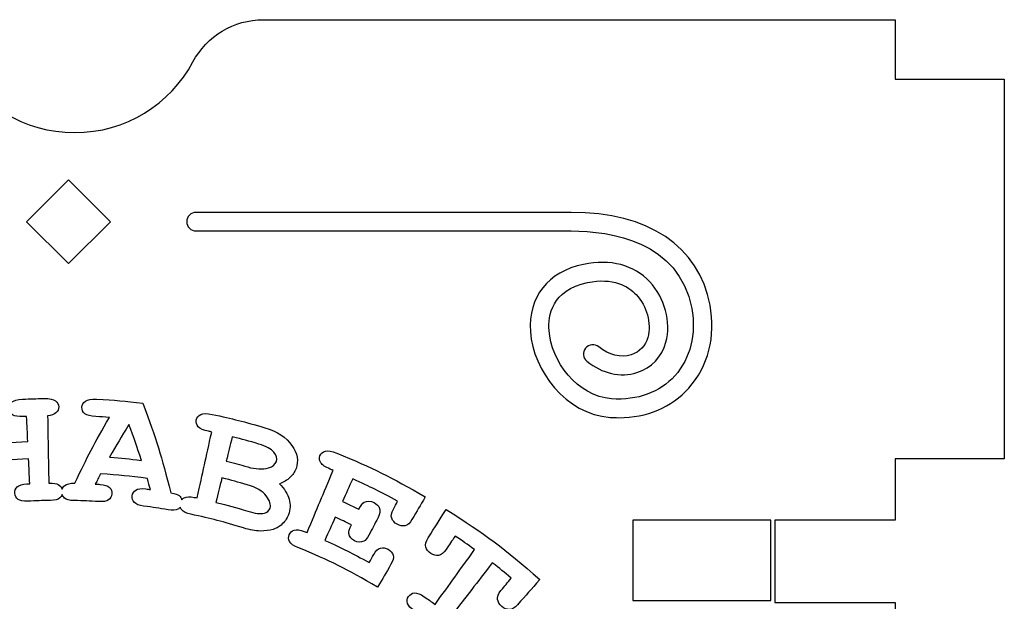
# Model space of a CAD drawing. Header units: millimetres. Extents: x -429 to 420, y -314 to 480.
# Tile 23 of 143: x -145 to -89, y 13 to 46. Entities that reach past the tile are written whole.
import ezdxf

# ---------------------------------------------------------------- set-up
doc = ezdxf.new("R2010")
doc.units = ezdxf.units.MM
doc.header["$MEASUREMENT"] = 0
doc.layers.add('Layer 1', color=7, linetype='Continuous')

msp = doc.modelspace()

# ---------------------------------------------------------------- linework, layer by layer
at = {"layer": 'Layer 1', "color": 114}
msp.add_lwpolyline([(-109.8244, 12.9345), (-101.996, 12.9345), (-101.996, 17.4985), (-109.8244, 17.4985), (-109.8244, 12.9345)], close=True, dxfattribs=at)
at = {"layer": 'Layer 1', "color": 7, "lineweight": 25}
msp.add_open_spline([(-94.9477, 42.5329), (-94.9477, 42.5329), (-94.9477, 45.9082), (-94.9477, 45.9082), (-94.9477, 45.9082), (-94.9477, 45.9082), (-130.7941, 45.9082), (-130.7941, 45.9082), (-130.7941, 45.9082), (-132.47, 45.9082), (-134.0056, 44.9832), (-134.7988, 43.5071), (-134.7988, 43.5071), (-136.0818, 41.1195), (-138.6027, 39.496), (-141.5031, 39.496), (-141.5031, 39.496), (-144.4035, 39.496), (-146.9241, 41.1195), (-148.2071, 43.5071), (-148.2071, 43.5071), (-149.0003, 44.9835), (-150.536, 45.9082), (-152.2118, 45.9082), (-152.2118, 45.9082), (-152.2118, 45.9082), (-188.0584, 45.9082), (-188.0584, 45.9082), (-188.0584, 45.9082), (-188.0584, 45.9082), (-188.0584, 42.5326), (-188.0584, 42.5326), (-188.0584, 42.5326), (-188.0584, 42.5326), (-194.2579, 42.5326), (-194.2579, 42.5326), (-194.2579, 42.5326), (-194.2579, 42.5326), (-194.2579, 38.6967), (-194.2579, 38.6967), (-194.2579, 38.6967), (-194.2579, 38.6967), (-194.2579, 31.485), (-194.2579, 31.485), (-194.2579, 31.485), (-194.2579, 31.485), (-194.2579, 20.9683), (-194.2579, 20.9683), (-194.2579, 20.9683), (-194.2579, 20.9683), (-188.0584, 20.9683), (-188.0584, 20.9683), (-188.0584, 20.9683), (-188.0584, 20.9683), (-188.0584, 17.488), (-188.0584, 17.488), (-188.0584, 17.488), (-188.0584, 17.488), (-181.1049, 17.488), (-181.1049, 17.488), (-181.1049, 17.488), (-181.1049, 17.488), (-181.1049, 12.8152), (-181.1049, 12.8152), (-181.1049, 12.8152), (-181.1049, 12.8152), (-188.0584, 12.8152), (-188.0584, 12.8152), (-188.0584, 12.8152), (-188.0584, 12.8152), (-188.0584, 9.4399), (-188.0584, 9.4399), (-188.0584, 9.4399), (-188.0584, 9.4399), (-194.2579, 9.4399), (-194.2579, 9.4399), (-194.2579, 9.4399), (-194.2579, 9.4399), (-194.2579, -12.184), (-194.2579, -12.184), (-194.2579, -12.184), (-194.2579, -12.184), (-188.0584, -12.184), (-188.0584, -12.184), (-188.0584, -12.184), (-188.0584, -12.184), (-188.0584, -15.5593), (-188.0584, -15.5593), (-188.0584, -15.5593), (-188.0584, -15.5593), (-181.1049, -15.5593), (-181.1049, -15.5593), (-181.1049, -15.5593), (-181.1049, -15.5593), (-181.1049, -20.2324), (-181.1049, -20.2324), (-181.1049, -20.2324), (-181.1049, -20.2324), (-188.0584, -20.2324), (-188.0584, -20.2324), (-188.0584, -20.2324), (-188.0584, -20.2324), (-188.0584, -23.6077), (-188.0584, -23.6077), (-188.0584, -23.6077), (-188.0584, -23.6077), (-194.2579, -23.6076), (-194.2579, -23.6076), (-194.2579, -23.6076), (-194.2579, -23.6076), (-194.2579, -43.468), (-194.2579, -43.468), (-194.2579, -43.468), (-194.2579, -43.468), (-188.0584, -43.4681), (-188.0584, -43.4681), (-188.0584, -43.4681), (-188.0584, -43.4681), (-188.0584, -51.9546), (-188.0584, -51.9546), (-188.0584, -51.9546), (-188.0584, -51.9546), (-94.9474, -51.9546), (-94.9474, -51.9546), (-94.9474, -51.9546), (-94.9474, -51.9546), (-94.9474, -43.4681), (-94.9474, -43.4681), (-94.9474, -43.4681), (-94.9474, -43.4681), (-88.748, -43.4681), (-88.748, -43.4681), (-88.748, -43.4681), (-88.748, -43.4681), (-88.748, -23.6077), (-88.748, -23.6077), (-88.748, -23.6077), (-88.748, -23.6077), (-94.9474, -23.6076), (-94.9474, -23.6076), (-94.9474, -23.6076), (-94.9474, -23.6076), (-94.9474, -20.2323), (-94.9474, -20.2323), (-94.9474, -20.2323), (-94.9474, -20.2323), (-101.7718, -20.2324), (-101.7718, -20.2324), (-101.7718, -20.2324), (-101.7718, -20.2324), (-101.7718, -15.5593), (-101.7718, -15.5593), (-101.7718, -15.5593), (-101.7718, -15.5593), (-94.9474, -15.5593), (-94.9474, -15.5593), (-94.9474, -15.5593), (-94.9474, -15.5593), (-94.9474, -12.184), (-94.9474, -12.184), (-94.9474, -12.184), (-94.9474, -12.184), (-88.748, -12.184), (-88.748, -12.184), (-88.748, -12.184), (-88.748, -12.184), (-88.748, 9.4399), (-88.748, 9.4399), (-88.748, 9.4399), (-88.748, 9.4399), (-94.9474, 9.4399), (-94.9474, 9.4399), (-94.9474, 9.4399), (-94.9474, 9.4399), (-94.9474, 12.8152), (-94.9474, 12.8152), (-94.9474, 12.8152), (-94.9474, 12.8152), (-101.7718, 12.8152), (-101.7718, 12.8152), (-101.7718, 12.8152), (-101.7718, 12.8152), (-101.7718, 17.488), (-101.7718, 17.488), (-101.7718, 17.488), (-101.7718, 17.488), (-94.9474, 17.488), (-94.9474, 17.488), (-94.9474, 17.488), (-94.9474, 17.488), (-94.9474, 20.9683), (-94.9474, 20.9683), (-94.9474, 20.9683), (-94.9474, 20.9683), (-88.748, 20.9683), (-88.748, 20.9683), (-88.748, 20.9683), (-88.748, 20.9683), (-88.748, 31.485), (-88.748, 31.485), (-88.748, 31.485), (-88.748, 31.485), (-88.748, 38.6967), (-88.748, 38.6967), (-88.748, 38.6967), (-88.748, 38.6967), (-88.748, 42.5329), (-88.748, 42.5329), (-88.748, 42.5329), (-88.748, 42.5329), (-94.9477, 42.5329), (-94.9477, 42.5329)], degree=3, knots=[0, 0, 0, 0, 0.0185185, 0.0185185, 0.0185185, 0.0185185, 0.037037, 0.037037, 0.037037, 0.037037, 0.0555556, 0.0555556, 0.0555556, 0.0555556, 0.0740741, 0.0740741, 0.0740741, 0.0740741, 0.0925926, 0.0925926, 0.0925926, 0.0925926, 0.1111111, 0.1111111, 0.1111111, 0.1111111, 0.1296296, 0.1296296, 0.1296296, 0.1296296, 0.1481481, 0.1481481, 0.1481481, 0.1481481, 0.1666667, 0.1666667, 0.1666667, 0.1666667, 0.1851852, 0.1851852, 0.1851852, 0.1851852, 0.2037037, 0.2037037, 0.2037037, 0.2037037, 0.2222222, 0.2222222, 0.2222222, 0.2222222, 0.2407407, 0.2407407, 0.2407407, 0.2407407, 0.2592593, 0.2592593, 0.2592593, 0.2592593, 0.2777778, 0.2777778, 0.2777778, 0.2777778, 0.2962963, 0.2962963, 0.2962963, 0.2962963, 0.3148148, 0.3148148, 0.3148148, 0.3148148, 0.3333333, 0.3333333, 0.3333333, 0.3333333, 0.3518519, 0.3518519, 0.3518519, 0.3518519, 0.3703704, 0.3703704, 0.3703704, 0.3703704, 0.3888889, 0.3888889, 0.3888889, 0.3888889, 0.4074074, 0.4074074, 0.4074074, 0.4074074, 0.4259259, 0.4259259, 0.4259259, 0.4259259, 0.4444444, 0.4444444, 0.4444444, 0.4444444, 0.462963, 0.462963, 0.462963, 0.462963, 0.4814815, 0.4814815, 0.4814815, 0.4814815, 0.5, 0.5, 0.5, 0.5, 0.5185185, 0.5185185, 0.5185185, 0.5185185, 0.537037, 0.537037, 0.537037, 0.537037, 0.5555556, 0.5555556, 0.5555556, 0.5555556, 0.5740741, 0.5740741, 0.5740741, 0.5740741, 0.5925926, 0.5925926, 0.5925926, 0.5925926, 0.6111111, 0.6111111, 0.6111111, 0.6111111, 0.6296296, 0.6296296, 0.6296296, 0.6296296, 0.6481481, 0.6481481, 0.6481481, 0.6481481, 0.6666667, 0.6666667, 0.6666667, 0.6666667, 0.6851852, 0.6851852, 0.6851852, 0.6851852, 0.7037037, 0.7037037, 0.7037037, 0.7037037, 0.7222222, 0.7222222, 0.7222222, 0.7222222, 0.7407407, 0.7407407, 0.7407407, 0.7407407, 0.7592593, 0.7592593, 0.7592593, 0.7592593, 0.7777778, 0.7777778, 0.7777778, 0.7777778, 0.7962963, 0.7962963, 0.7962963, 0.7962963, 0.8148148, 0.8148148, 0.8148148, 0.8148148, 0.8333333, 0.8333333, 0.8333333, 0.8333333, 0.8518519, 0.8518519, 0.8518519, 0.8518519, 0.8703704, 0.8703704, 0.8703704, 0.8703704, 0.8888889, 0.8888889, 0.8888889, 0.8888889, 0.9074074, 0.9074074, 0.9074074, 0.9074074, 0.9259259, 0.9259259, 0.9259259, 0.9259259, 0.9444444, 0.9444444, 0.9444444, 0.9444444, 0.962963, 0.962963, 0.962963, 0.962963, 1, 1, 1, 1], dxfattribs=at)
at = {"layer": 'Layer 1', "color": 114}
for points, knots in [([(-141.8551, 32.0573), (-141.8551, 32.0573), (-139.4725, 34.4399), (-139.4725, 34.4399), (-139.4725, 34.4399), (-139.4725, 34.4399), (-141.8551, 36.8225), (-141.8551, 36.8225), (-141.8551, 36.8225), (-141.8551, 36.8225), (-144.2377, 34.4399), (-144.2377, 34.4399), (-144.2377, 34.4399), (-144.2377, 34.4399), (-141.8551, 32.0573), (-141.8551, 32.0573)], [0, 0, 0, 0, 0.2, 0.2, 0.2, 0.2, 0.4, 0.4, 0.4, 0.4, 0.6, 0.6, 0.6, 0.6, 1, 1, 1, 1]), ([(-110.6282, 23.3125), (-110.7896, 23.3125), (-110.9528, 23.3183), (-111.1182, 23.3302), (-111.1182, 23.3302), (-113.641, 23.513), (-115.494, 25.9927), (-115.6419, 28.194), (-115.6419, 28.194), (-115.7745, 30.1638), (-114.6482, 31.5928), (-112.6289, 32.0162), (-112.6289, 32.0162), (-111.1097, 32.3356), (-109.7743, 31.9837), (-108.8697, 31.0269), (-108.8697, 31.0269), (-108.0148, 30.1228), (-107.6473, 28.7451), (-107.9556, 27.599), (-107.9556, 27.599), (-108.1792, 26.7669), (-108.7774, 26.1393), (-109.5965, 25.8768), (-109.5965, 25.8768), (-110.5239, 25.5786), (-111.5854, 25.8183), (-112.435, 26.5168), (-112.435, 26.5168), (-112.6607, 26.7023), (-112.6935, 27.0356), (-112.5078, 27.2613), (-112.5078, 27.2613), (-112.3221, 27.4873), (-111.989, 27.5198), (-111.763, 27.3341), (-111.763, 27.3341), (-111.1841, 26.8581), (-110.5118, 26.6951), (-109.9196, 26.8843), (-109.9196, 26.8843), (-109.4497, 27.0351), (-109.1063, 27.3957), (-108.9777, 27.8736), (-108.9777, 27.8736), (-108.7647, 28.6652), (-109.0367, 29.6627), (-109.6389, 30.2996), (-109.6389, 30.2996), (-110.0935, 30.7801), (-110.9438, 31.2881), (-112.412, 30.9804), (-112.412, 30.9804), (-114.4345, 30.556), (-114.6424, 29.0971), (-114.5863, 28.2647), (-114.5863, 28.2647), (-114.4704, 26.5431), (-112.9864, 24.5264), (-111.0419, 24.3856), (-111.0419, 24.3856), (-109.57, 24.2787), (-108.291, 24.7444), (-107.4409, 25.6966), (-107.4409, 25.6966), (-106.5649, 26.6777), (-106.2172, 28.0665), (-106.4876, 29.5066), (-106.4876, 29.5066), (-107.2065, 33.3394), (-111.0845, 33.9116), (-113.3321, 33.9116), (-113.3321, 33.9116), (-113.3321, 33.9116), (-134.6195, 33.9117), (-134.6195, 33.9117), (-134.6195, 33.9117), (-134.9116, 33.9117), (-135.1487, 34.1488), (-135.1487, 34.4409), (-135.1487, 34.4409), (-135.1487, 34.733), (-134.9116, 34.9701), (-134.6195, 34.9701), (-134.6195, 34.9701), (-134.6195, 34.9701), (-113.3323, 34.97), (-113.3323, 34.97), (-113.3323, 34.97), (-108.9495, 34.97), (-106.0756, 33.0497), (-105.4475, 29.7019), (-105.4475, 29.7019), (-105.1165, 27.9363), (-105.5552, 26.2195), (-106.6516, 24.9915), (-106.6516, 24.9915), (-107.6265, 23.8996), (-109.0254, 23.3125), (-110.6282, 23.3125)], [0, 0, 0, 0, 0.0384615, 0.0384615, 0.0384615, 0.0384615, 0.0769231, 0.0769231, 0.0769231, 0.0769231, 0.1153846, 0.1153846, 0.1153846, 0.1153846, 0.1538462, 0.1538462, 0.1538462, 0.1538462, 0.1923077, 0.1923077, 0.1923077, 0.1923077, 0.2307692, 0.2307692, 0.2307692, 0.2307692, 0.2692308, 0.2692308, 0.2692308, 0.2692308, 0.3076923, 0.3076923, 0.3076923, 0.3076923, 0.3461538, 0.3461538, 0.3461538, 0.3461538, 0.3846154, 0.3846154, 0.3846154, 0.3846154, 0.4230769, 0.4230769, 0.4230769, 0.4230769, 0.4615385, 0.4615385, 0.4615385, 0.4615385, 0.5, 0.5, 0.5, 0.5, 0.5384615, 0.5384615, 0.5384615, 0.5384615, 0.5769231, 0.5769231, 0.5769231, 0.5769231, 0.6153846, 0.6153846, 0.6153846, 0.6153846, 0.6538462, 0.6538462, 0.6538462, 0.6538462, 0.6923077, 0.6923077, 0.6923077, 0.6923077, 0.7307692, 0.7307692, 0.7307692, 0.7307692, 0.7692308, 0.7692308, 0.7692308, 0.7692308, 0.8076923, 0.8076923, 0.8076923, 0.8076923, 0.8461538, 0.8461538, 0.8461538, 0.8461538, 0.8846154, 0.8846154, 0.8846154, 0.8846154, 0.9230769, 0.9230769, 0.9230769, 0.9230769, 1, 1, 1, 1]), ([(-148.4556, 23.1239), (-148.336, 23.0519), (-148.1717, 23.0234), (-147.9616, 23.0369), (-147.9616, 23.0369), (-147.7476, 21.5187), (-147.6404, 20.7594), (-147.4263, 19.2412), (-147.4263, 19.2412), (-147.6983, 19.206), (-147.8721, 19.1547), (-147.9473, 19.0914), (-147.9473, 19.0914), (-148.1018, 18.9673), (-148.1637, 18.8165), (-148.1349, 18.6405), (-148.1349, 18.6405), (-148.1111, 18.4955), (-148.0383, 18.3873), (-147.9171, 18.3145), (-147.9171, 18.3145), (-147.7959, 18.2417), (-147.611, 18.2248), (-147.3604, 18.2605), (-147.3604, 18.2605), (-146.8505, 18.3333), (-146.595, 18.365), (-146.083, 18.419), (-146.083, 18.419), (-145.8314, 18.4455), (-145.6565, 18.5071), (-145.557, 18.6074), (-145.557, 18.6074), (-145.4575, 18.7074), (-145.4133, 18.8286), (-145.4258, 18.9717), (-145.4258, 18.9717), (-145.4382, 19.1178), (-145.5031, 19.2315), (-145.6208, 19.312), (-145.6208, 19.312), (-145.7391, 19.3927), (-145.9277, 19.421), (-146.1862, 19.3938), (-146.1862, 19.3938), (-146.2534, 19.3867), (-146.2867, 19.3832), (-146.3539, 19.3758), (-146.3539, 19.3758), (-146.4166, 19.9402), (-146.4478, 20.2222), (-146.5103, 20.7863), (-146.5103, 20.7863), (-145.557, 20.8916), (-145.0786, 20.9289), (-144.1216, 20.9739), (-144.1216, 20.9739), (-144.0949, 20.4069), (-144.0816, 20.1233), (-144.0549, 19.5563), (-144.0549, 19.5563), (-144.1224, 19.5531), (-144.156, 19.5515), (-144.2232, 19.5481), (-144.2232, 19.5481), (-144.4791, 19.5349), (-144.6603, 19.4777), (-144.7659, 19.3793), (-144.7659, 19.3793), (-144.8715, 19.2814), (-144.9186, 19.1605), (-144.9082, 19.0179), (-144.9082, 19.0179), (-144.8976, 18.8713), (-144.8349, 18.757), (-144.7211, 18.6737), (-144.7211, 18.6737), (-144.6073, 18.5904), (-144.425, 18.5568), (-144.1726, 18.5697), (-144.1726, 18.5697), (-143.659, 18.5962), (-143.4019, 18.6046), (-142.888, 18.6126), (-142.888, 18.6126), (-142.6353, 18.6166), (-142.4557, 18.6621), (-142.3477, 18.7528), (-142.3477, 18.7528), (-142.2808, 18.8092), (-142.2416, 18.879), (-142.2157, 18.9557), (-142.2157, 18.9557), (-142.1903, 18.8784), (-142.1517, 18.8083), (-142.0855, 18.752), (-142.0855, 18.752), (-141.9781, 18.6605), (-141.799, 18.6136), (-141.5463, 18.6078), (-141.5463, 18.6078), (-140.9811, 18.5951), (-140.6986, 18.5829), (-140.134, 18.5477), (-140.134, 18.5477), (-139.8819, 18.5318), (-139.699, 18.5636), (-139.5842, 18.6456), (-139.5842, 18.6456), (-139.4696, 18.7276), (-139.4056, 18.8398), (-139.3937, 18.9827), (-139.3937, 18.9827), (-139.3815, 19.1288), (-139.4262, 19.2515), (-139.5292, 19.3507), (-139.5292, 19.3507), (-139.6319, 19.4502), (-139.8136, 19.5095), (-140.0727, 19.5256), (-140.0727, 19.5256), (-140.1777, 19.5322), (-140.2304, 19.5351), (-140.3354, 19.5409), (-140.3354, 19.5409), (-140.2171, 19.7737), (-140.1571, 19.8896), (-140.0354, 20.1214), (-140.0354, 20.1214), (-138.9715, 20.055), (-138.4402, 20.0026), (-137.3824, 19.86), (-137.3824, 19.86), (-137.3104, 19.6092), (-137.2752, 19.4838), (-137.2065, 19.2327), (-137.2065, 19.2327), (-137.311, 19.2475), (-137.3631, 19.2547), (-137.4676, 19.2689), (-137.4676, 19.2689), (-137.7253, 19.3036), (-137.915, 19.2808), (-138.0354, 19.2035), (-138.0354, 19.2035), (-138.1558, 19.1265), (-138.2235, 19.0162), (-138.2397, 18.8741), (-138.2397, 18.8741), (-138.2566, 18.728), (-138.2162, 18.6042), (-138.1196, 18.5013), (-138.1196, 18.5013), (-138.023, 18.3984), (-137.85, 18.3317), (-137.5992, 18.2978), (-137.5992, 18.2978), (-137.0378, 18.2221), (-136.7578, 18.1787), (-136.1993, 18.0803), (-136.1993, 18.0803), (-135.9501, 18.0364), (-135.7651, 18.0475), (-135.6431, 18.1165), (-135.6431, 18.1165), (-135.5875, 18.148), (-135.5447, 18.1887), (-135.5087, 18.235), (-135.5087, 18.235), (-135.4923, 18.1784), (-135.4677, 18.1244), (-135.428, 18.0747), (-135.428, 18.0747), (-135.3394, 17.9646), (-135.1714, 17.885), (-134.9232, 17.8318), (-134.9232, 17.8318), (-133.7119, 17.5728), (-133.1103, 17.4164), (-131.9207, 17.0505), (-131.9207, 17.0505), (-131.5553, 16.9381), (-131.2394, 16.8788), (-130.9695, 16.8769), (-130.9695, 16.8769), (-130.6996, 16.8745), (-130.4567, 16.9087), (-130.2451, 16.9714), (-130.2451, 16.9714), (-130.0898, 17.0174), (-129.9377, 17.1003), (-129.795, 17.2196), (-129.795, 17.2196), (-129.6064, 17.3773), (-129.4645, 17.5712), (-129.3775, 17.8038), (-129.3775, 17.8038), (-129.2677, 18.0964), (-129.2518, 18.3893), (-129.3346, 18.683), (-129.3346, 18.683), (-129.4177, 18.9762), (-129.5989, 19.2717), (-129.8828, 19.5646), (-129.8828, 19.5646), (-129.6431, 19.6511), (-129.4449, 19.7649), (-129.2888, 19.9088), (-129.2888, 19.9088), (-129.1327, 20.053), (-129.0173, 20.2247), (-128.9451, 20.4255), (-128.9451, 20.4255), (-128.7927, 20.8483), (-128.8652, 21.2886), (-129.1803, 21.7415), (-129.1803, 21.7415), (-129.4954, 22.1942), (-130.0124, 22.536), (-130.7196, 22.7437), (-130.7196, 22.7437), (-131.9049, 23.0919), (-132.5034, 23.2432), (-133.707, 23.5007), (-133.707, 23.5007), (-133.9959, 23.5626), (-134.2116, 23.5592), (-134.3521, 23.4946), (-134.3521, 23.4946), (-134.4926, 23.4295), (-134.5762, 23.3247), (-134.6042, 23.1808), (-134.6042, 23.1808), (-134.632, 23.0369), (-134.5939, 22.9088), (-134.4907, 22.7958), (-134.4907, 22.7958), (-134.3875, 22.6828), (-134.1957, 22.5984), (-133.9136, 22.5381), (-133.9136, 22.5381), (-133.8406, 22.5225), (-133.8041, 22.5146), (-133.7308, 22.4987), (-133.7308, 22.4987), (-134.0594, 21.0009), (-134.2237, 20.2521), (-134.5523, 18.7543), (-134.5523, 18.7543), (-134.6184, 18.7689), (-134.6515, 18.776), (-134.7177, 18.79), (-134.7177, 18.79), (-134.9693, 18.8437), (-135.1598, 18.8355), (-135.2879, 18.768), (-135.2879, 18.768), (-135.3464, 18.7373), (-135.3911, 18.6966), (-135.4284, 18.6503), (-135.4284, 18.6503), (-135.4527, 18.7336), (-135.5004, 18.8122), (-135.576, 18.885), (-135.576, 18.885), (-135.6461, 18.9498), (-135.8057, 19.0062), (-136.0552, 19.0498), (-136.0552, 19.0498), (-136.5706, 21.0945), (-136.8865, 22.1158), (-137.6332, 24.1393), (-137.6332, 24.1393), (-138.6833, 24.2618), (-139.2104, 24.306), (-140.2653, 24.361), (-140.2653, 24.361), (-140.5593, 24.3758), (-140.7704, 24.3382), (-140.8984, 24.252), (-140.8984, 24.252), (-141.0262, 24.1652), (-141.0918, 24.0485), (-141.0966, 23.902), (-141.0966, 23.902), (-141.1011, 23.7554), (-141.0429, 23.635), (-140.9238, 23.54), (-140.9238, 23.54), (-140.8042, 23.445), (-140.6021, 23.3921), (-140.3153, 23.3778), (-140.3153, 23.3778), (-140.0039, 23.3622), (-139.848, 23.3527), (-139.5369, 23.331), (-139.5369, 23.331), (-140.3918, 21.8538), (-140.7844, 21.1029), (-141.4977, 19.5861), (-141.4977, 19.5861), (-141.7641, 19.5985), (-141.956, 19.5573), (-142.0724, 19.4657), (-142.0724, 19.4657), (-142.1433, 19.4096), (-142.1851, 19.3398), (-142.2126, 19.2628), (-142.2126, 19.2628), (-142.2491, 19.3686), (-142.3227, 19.457), (-142.4396, 19.5239), (-142.4396, 19.5239), (-142.5203, 19.5713), (-142.6994, 19.5951), (-142.9764, 19.5903), (-142.9764, 19.5903), (-143.0029, 21.1233), (-143.0164, 21.8898), (-143.0428, 23.4228), (-143.0428, 23.4228), (-142.8338, 23.4424), (-142.6764, 23.4964), (-142.5697, 23.586), (-142.5697, 23.586), (-142.4636, 23.6754), (-142.4094, 23.7871), (-142.4096, 23.9207), (-142.4096, 23.9207), (-142.4099, 24.0673), (-142.472, 24.1853), (-142.5972, 24.2737), (-142.5972, 24.2737), (-142.7223, 24.3621), (-142.9327, 24.4055), (-143.2266, 24.3994), (-143.2266, 24.3994), (-143.7245, 24.3907), (-143.9738, 24.3825), (-144.4715, 24.3589), (-144.4715, 24.3589), (-144.7652, 24.3438), (-144.9718, 24.2848), (-145.0901, 24.1861), (-145.0901, 24.1861), (-145.2086, 24.0869), (-145.2618, 23.9638), (-145.2515, 23.8178), (-145.2515, 23.8178), (-145.2409, 23.6715), (-145.1711, 23.5577), (-145.0425, 23.4754), (-145.0425, 23.4754), (-144.9142, 23.3931), (-144.7073, 23.3611), (-144.4207, 23.3757), (-144.4207, 23.3757), (-144.3464, 23.3794), (-144.309, 23.3813), (-144.2347, 23.385), (-144.2347, 23.385), (-144.2077, 22.8122), (-144.1942, 22.5256), (-144.1675, 21.9525), (-144.1675, 21.9525), (-145.1494, 21.9065), (-145.6402, 21.8681), (-146.6181, 21.7601), (-146.6181, 21.7601), (-146.6813, 22.3303), (-146.7131, 22.6152), (-146.7761, 23.1854), (-146.7761, 23.1854), (-146.702, 23.1936), (-146.665, 23.1976), (-146.5909, 23.2055), (-146.5909, 23.2055), (-146.3051, 23.2357), (-146.1059, 23.2997), (-145.9919, 23.401), (-145.9919, 23.401), (-145.8779, 23.5023), (-145.8265, 23.6259), (-145.839, 23.7717), (-145.839, 23.7717), (-145.8517, 23.9178), (-145.9237, 24.0299), (-146.056, 24.1077), (-146.056, 24.1077), (-146.1886, 24.1852), (-146.4018, 24.2109), (-146.6944, 24.1799), (-146.6944, 24.1799), (-147.1905, 24.1294), (-147.4381, 24.1003), (-147.9332, 24.0346), (-147.9332, 24.0346), (-148.2253, 23.9949), (-148.4264, 23.9187), (-148.5362, 23.8102), (-148.5362, 23.8102), (-148.646, 23.7015), (-148.6889, 23.5745), (-148.6664, 23.4295), (-148.6664, 23.4295), (-148.6458, 23.2974), (-148.5747, 23.1956), (-148.4556, 23.1239)], [0, 0, 0, 0, 0.0097087, 0.0097087, 0.0097087, 0.0097087, 0.0194175, 0.0194175, 0.0194175, 0.0194175, 0.0291262, 0.0291262, 0.0291262, 0.0291262, 0.038835, 0.038835, 0.038835, 0.038835, 0.0485437, 0.0485437, 0.0485437, 0.0485437, 0.0582524, 0.0582524, 0.0582524, 0.0582524, 0.0679612, 0.0679612, 0.0679612, 0.0679612, 0.0776699, 0.0776699, 0.0776699, 0.0776699, 0.0873786, 0.0873786, 0.0873786, 0.0873786, 0.0970874, 0.0970874, 0.0970874, 0.0970874, 0.1067961, 0.1067961, 0.1067961, 0.1067961, 0.1165049, 0.1165049, 0.1165049, 0.1165049, 0.1262136, 0.1262136, 0.1262136, 0.1262136, 0.1359223, 0.1359223, 0.1359223, 0.1359223, 0.1456311, 0.1456311, 0.1456311, 0.1456311, 0.1553398, 0.1553398, 0.1553398, 0.1553398, 0.1650485, 0.1650485, 0.1650485, 0.1650485, 0.1747573, 0.1747573, 0.1747573, 0.1747573, 0.184466, 0.184466, 0.184466, 0.184466, 0.1941748, 0.1941748, 0.1941748, 0.1941748, 0.2038835, 0.2038835, 0.2038835, 0.2038835, 0.2135922, 0.2135922, 0.2135922, 0.2135922, 0.223301, 0.223301, 0.223301, 0.223301, 0.2330097, 0.2330097, 0.2330097, 0.2330097, 0.2427184, 0.2427184, 0.2427184, 0.2427184, 0.2524272, 0.2524272, 0.2524272, 0.2524272, 0.2621359, 0.2621359, 0.2621359, 0.2621359, 0.2718447, 0.2718447, 0.2718447, 0.2718447, 0.2815534, 0.2815534, 0.2815534, 0.2815534, 0.2912621, 0.2912621, 0.2912621, 0.2912621, 0.3009709, 0.3009709, 0.3009709, 0.3009709, 0.3106796, 0.3106796, 0.3106796, 0.3106796, 0.3203883, 0.3203883, 0.3203883, 0.3203883, 0.3300971, 0.3300971, 0.3300971, 0.3300971, 0.3398058, 0.3398058, 0.3398058, 0.3398058, 0.3495146, 0.3495146, 0.3495146, 0.3495146, 0.3592233, 0.3592233, 0.3592233, 0.3592233, 0.368932, 0.368932, 0.368932, 0.368932, 0.3786408, 0.3786408, 0.3786408, 0.3786408, 0.3883495, 0.3883495, 0.3883495, 0.3883495, 0.3980583, 0.3980583, 0.3980583, 0.3980583, 0.407767, 0.407767, 0.407767, 0.407767, 0.4174757, 0.4174757, 0.4174757, 0.4174757, 0.4271845, 0.4271845, 0.4271845, 0.4271845, 0.4368932, 0.4368932, 0.4368932, 0.4368932, 0.4466019, 0.4466019, 0.4466019, 0.4466019, 0.4563107, 0.4563107, 0.4563107, 0.4563107, 0.4660194, 0.4660194, 0.4660194, 0.4660194, 0.4757282, 0.4757282, 0.4757282, 0.4757282, 0.4854369, 0.4854369, 0.4854369, 0.4854369, 0.4951456, 0.4951456, 0.4951456, 0.4951456, 0.5048544, 0.5048544, 0.5048544, 0.5048544, 0.5145631, 0.5145631, 0.5145631, 0.5145631, 0.5242718, 0.5242718, 0.5242718, 0.5242718, 0.5339806, 0.5339806, 0.5339806, 0.5339806, 0.5436893, 0.5436893, 0.5436893, 0.5436893, 0.5533981, 0.5533981, 0.5533981, 0.5533981, 0.5631068, 0.5631068, 0.5631068, 0.5631068, 0.5728155, 0.5728155, 0.5728155, 0.5728155, 0.5825243, 0.5825243, 0.5825243, 0.5825243, 0.592233, 0.592233, 0.592233, 0.592233, 0.6019417, 0.6019417, 0.6019417, 0.6019417, 0.6116505, 0.6116505, 0.6116505, 0.6116505, 0.6213592, 0.6213592, 0.6213592, 0.6213592, 0.631068, 0.631068, 0.631068, 0.631068, 0.6407767, 0.6407767, 0.6407767, 0.6407767, 0.6504854, 0.6504854, 0.6504854, 0.6504854, 0.6601942, 0.6601942, 0.6601942, 0.6601942, 0.6699029, 0.6699029, 0.6699029, 0.6699029, 0.6796117, 0.6796117, 0.6796117, 0.6796117, 0.6893204, 0.6893204, 0.6893204, 0.6893204, 0.6990291, 0.6990291, 0.6990291, 0.6990291, 0.7087379, 0.7087379, 0.7087379, 0.7087379, 0.7184466, 0.7184466, 0.7184466, 0.7184466, 0.7281553, 0.7281553, 0.7281553, 0.7281553, 0.7378641, 0.7378641, 0.7378641, 0.7378641, 0.7475728, 0.7475728, 0.7475728, 0.7475728, 0.7572816, 0.7572816, 0.7572816, 0.7572816, 0.7669903, 0.7669903, 0.7669903, 0.7669903, 0.776699, 0.776699, 0.776699, 0.776699, 0.7864078, 0.7864078, 0.7864078, 0.7864078, 0.7961165, 0.7961165, 0.7961165, 0.7961165, 0.8058252, 0.8058252, 0.8058252, 0.8058252, 0.815534, 0.815534, 0.815534, 0.815534, 0.8252427, 0.8252427, 0.8252427, 0.8252427, 0.8349515, 0.8349515, 0.8349515, 0.8349515, 0.8446602, 0.8446602, 0.8446602, 0.8446602, 0.8543689, 0.8543689, 0.8543689, 0.8543689, 0.8640777, 0.8640777, 0.8640777, 0.8640777, 0.8737864, 0.8737864, 0.8737864, 0.8737864, 0.8834951, 0.8834951, 0.8834951, 0.8834951, 0.8932039, 0.8932039, 0.8932039, 0.8932039, 0.9029126, 0.9029126, 0.9029126, 0.9029126, 0.9126214, 0.9126214, 0.9126214, 0.9126214, 0.9223301, 0.9223301, 0.9223301, 0.9223301, 0.9320388, 0.9320388, 0.9320388, 0.9320388, 0.9417476, 0.9417476, 0.9417476, 0.9417476, 0.9514563, 0.9514563, 0.9514563, 0.9514563, 0.961165, 0.961165, 0.961165, 0.961165, 0.9708738, 0.9708738, 0.9708738, 0.9708738, 0.9805825, 0.9805825, 0.9805825, 0.9805825, 1, 1, 1, 1]), ([(-138.4258, 22.9207), (-138.1226, 22.1111), (-137.9805, 21.7047), (-137.7151, 20.89), (-137.7151, 20.89), (-138.4377, 20.9786), (-138.7999, 21.0141), (-139.5254, 21.0681), (-139.5254, 21.0681), (-139.1036, 21.8152), (-138.8838, 22.1859), (-138.4258, 22.9207)], [0, 0, 0, 0, 0.25, 0.25, 0.25, 0.25, 0.5, 0.5, 0.5, 0.5, 1, 1, 1, 1]), ([(-132.5639, 22.2245), (-131.9575, 22.0729), (-131.6553, 21.9909), (-131.0542, 21.8152), (-131.0542, 21.8152), (-130.6377, 21.6935), (-130.3538, 21.5363), (-130.2036, 21.3535), (-130.2036, 21.3535), (-130.0533, 21.1701), (-130.0065, 20.9963), (-130.0599, 20.8325), (-130.0599, 20.8325), (-130.1202, 20.6478), (-130.2695, 20.5256), (-130.5047, 20.4637), (-130.5047, 20.4637), (-130.854, 20.3703), (-131.2439, 20.3888), (-131.6826, 20.5142), (-131.6826, 20.5142), (-132.1721, 20.6539), (-132.4179, 20.7198), (-132.9105, 20.8431), (-132.9105, 20.8431), (-132.7722, 21.3956), (-132.7028, 21.6718), (-132.5639, 22.2245)], [0, 0, 0, 0, 0.125, 0.125, 0.125, 0.125, 0.25, 0.25, 0.25, 0.25, 0.375, 0.375, 0.375, 0.375, 0.5, 0.5, 0.5, 0.5, 0.625, 0.625, 0.625, 0.625, 0.75, 0.75, 0.75, 0.75, 1, 1, 1, 1]), ([(-129.045, 16.935), (-129.1839, 16.8921), (-129.2789, 16.8035), (-129.3308, 16.6702), (-129.3308, 16.6702), (-129.3842, 16.5331), (-129.3755, 16.4027), (-129.307, 16.2781), (-129.307, 16.2781), (-129.2385, 16.1535), (-129.0855, 16.0442), (-128.8482, 15.946), (-128.8482, 15.946), (-126.9908, 15.18), (-126.0812, 14.7281), (-124.3249, 13.6873), (-124.3249, 13.6873), (-124.0172, 14.2072), (-123.8635, 14.4673), (-123.5558, 14.9872), (-123.5558, 14.9872), (-123.4357, 15.1901), (-123.3957, 15.3616), (-123.4362, 15.5021), (-123.4362, 15.5021), (-123.4769, 15.6426), (-123.5709, 15.755), (-123.7167, 15.8384), (-123.7167, 15.8384), (-123.8659, 15.9236), (-124.0117, 15.9482), (-124.153, 15.912), (-124.153, 15.912), (-124.2943, 15.8758), (-124.4213, 15.754), (-124.5351, 15.5474), (-124.5351, 15.5474), (-124.6375, 15.3617), (-124.6888, 15.2685), (-124.7912, 15.0828), (-124.7912, 15.0828), (-125.7829, 15.63), (-126.2872, 15.8829), (-127.3095, 16.3472), (-127.3095, 16.3472), (-127.0716, 16.8713), (-126.9526, 17.1333), (-126.7147, 17.6574), (-126.7147, 17.6574), (-126.349, 17.4912), (-126.167, 17.4058), (-125.8048, 17.2293), (-125.8048, 17.2293), (-125.9178, 16.997), (-125.9651, 16.8359), (-125.9477, 16.7459), (-125.9477, 16.7459), (-125.9141, 16.5554), (-125.8043, 16.4144), (-125.618, 16.3202), (-125.618, 16.3202), (-125.4415, 16.2308), (-125.2674, 16.2249), (-125.0936, 16.303), (-125.0936, 16.303), (-125.0073, 16.3406), (-124.9142, 16.4538), (-124.815, 16.643), (-124.815, 16.643), (-124.6054, 17.0425), (-124.5007, 17.2423), (-124.2909, 17.6418), (-124.2909, 17.6418), (-124.1814, 17.8506), (-124.152, 18.0254), (-124.2041, 18.1657), (-124.2041, 18.1657), (-124.2565, 18.3062), (-124.3613, 18.4165), (-124.5182, 18.4959), (-124.5182, 18.4959), (-124.7166, 18.5964), (-124.9058, 18.6023), (-125.082, 18.515), (-125.082, 18.515), (-125.1664, 18.4748), (-125.2643, 18.3398), (-125.376, 18.1105), (-125.376, 18.1105), (-125.7475, 18.2915), (-125.9343, 18.3791), (-126.3095, 18.5497), (-126.3095, 18.5497), (-126.0756, 19.0651), (-125.9584, 19.3228), (-125.7245, 19.8382), (-125.7245, 19.8382), (-124.6918, 19.3691), (-124.1817, 19.1154), (-123.1768, 18.5698), (-123.1768, 18.5698), (-123.2744, 18.3899), (-123.3231, 18.2999), (-123.4207, 18.1203), (-123.4207, 18.1203), (-123.5331, 17.9131), (-123.5638, 17.7393), (-123.5141, 17.5996), (-123.5141, 17.5996), (-123.4646, 17.4596), (-123.3622, 17.3469), (-123.2067, 17.2591), (-123.2067, 17.2591), (-123.0514, 17.1715), (-122.9022, 17.1437), (-122.7574, 17.176), (-122.7574, 17.176), (-122.6127, 17.2083), (-122.4814, 17.3242), (-122.3642, 17.5253), (-122.3642, 17.5253), (-122.0639, 18.0407), (-121.9136, 18.2984), (-121.6133, 18.8141), (-121.6133, 18.8141), (-123.567, 19.9563), (-124.5766, 20.4548), (-126.6367, 21.3065), (-126.6367, 21.3065), (-126.9129, 21.4205), (-127.1278, 21.4568), (-127.2788, 21.4187), (-127.2788, 21.4187), (-127.4301, 21.3803), (-127.5317, 21.2925), (-127.5849, 21.1557), (-127.5849, 21.1557), (-127.6381, 21.0192), (-127.6227, 20.8858), (-127.5404, 20.7559), (-127.5404, 20.7559), (-127.4578, 20.6257), (-127.2819, 20.5075), (-127.0123, 20.3961), (-127.0123, 20.3961), (-126.9424, 20.3673), (-126.9073, 20.3527), (-126.8374, 20.3236), (-126.8374, 20.3236), (-127.429, 18.9089), (-127.7245, 18.2014), (-128.3162, 16.7866), (-128.3162, 16.7866), (-128.3794, 16.8131), (-128.4109, 16.8263), (-128.4742, 16.8522), (-128.4742, 16.8522), (-128.7148, 16.9514), (-128.9058, 16.9781), (-129.045, 16.935)], [0, 0, 0, 0, 0.0243902, 0.0243902, 0.0243902, 0.0243902, 0.0487805, 0.0487805, 0.0487805, 0.0487805, 0.0731707, 0.0731707, 0.0731707, 0.0731707, 0.097561, 0.097561, 0.097561, 0.097561, 0.1219512, 0.1219512, 0.1219512, 0.1219512, 0.1463415, 0.1463415, 0.1463415, 0.1463415, 0.1707317, 0.1707317, 0.1707317, 0.1707317, 0.195122, 0.195122, 0.195122, 0.195122, 0.2195122, 0.2195122, 0.2195122, 0.2195122, 0.2439024, 0.2439024, 0.2439024, 0.2439024, 0.2682927, 0.2682927, 0.2682927, 0.2682927, 0.2926829, 0.2926829, 0.2926829, 0.2926829, 0.3170732, 0.3170732, 0.3170732, 0.3170732, 0.3414634, 0.3414634, 0.3414634, 0.3414634, 0.3658537, 0.3658537, 0.3658537, 0.3658537, 0.3902439, 0.3902439, 0.3902439, 0.3902439, 0.4146341, 0.4146341, 0.4146341, 0.4146341, 0.4390244, 0.4390244, 0.4390244, 0.4390244, 0.4634146, 0.4634146, 0.4634146, 0.4634146, 0.4878049, 0.4878049, 0.4878049, 0.4878049, 0.5121951, 0.5121951, 0.5121951, 0.5121951, 0.5365854, 0.5365854, 0.5365854, 0.5365854, 0.5609756, 0.5609756, 0.5609756, 0.5609756, 0.5853659, 0.5853659, 0.5853659, 0.5853659, 0.6097561, 0.6097561, 0.6097561, 0.6097561, 0.6341463, 0.6341463, 0.6341463, 0.6341463, 0.6585366, 0.6585366, 0.6585366, 0.6585366, 0.6829268, 0.6829268, 0.6829268, 0.6829268, 0.7073171, 0.7073171, 0.7073171, 0.7073171, 0.7317073, 0.7317073, 0.7317073, 0.7317073, 0.7560976, 0.7560976, 0.7560976, 0.7560976, 0.7804878, 0.7804878, 0.7804878, 0.7804878, 0.804878, 0.804878, 0.804878, 0.804878, 0.8292683, 0.8292683, 0.8292683, 0.8292683, 0.8536585, 0.8536585, 0.8536585, 0.8536585, 0.8780488, 0.8780488, 0.8780488, 0.8780488, 0.902439, 0.902439, 0.902439, 0.902439, 0.9268293, 0.9268293, 0.9268293, 0.9268293, 0.9512195, 0.9512195, 0.9512195, 0.9512195, 1, 1, 1, 1]), ([(-133.1492, 19.8922), (-132.5703, 19.7475), (-132.2822, 19.6692), (-131.7083, 19.5011), (-131.7083, 19.5011), (-131.2003, 19.3524), (-130.8405, 19.1368), (-130.6328, 18.8672), (-130.6328, 18.8672), (-130.4251, 18.5979), (-130.3566, 18.3679), (-130.4203, 18.1811), (-130.4203, 18.1811), (-130.474, 18.0239), (-130.5817, 17.9268), (-130.7415, 17.8858), (-130.7415, 17.8858), (-130.9511, 17.8324), (-131.2654, 17.8739), (-131.6884, 18.0033), (-131.6884, 18.0033), (-132.4075, 18.2232), (-132.7695, 18.3237), (-133.4968, 18.5057), (-133.4968, 18.5057), (-133.3579, 19.0606), (-133.2884, 19.3379), (-133.1492, 19.8922)], [0, 0, 0, 0, 0.125, 0.125, 0.125, 0.125, 0.25, 0.25, 0.25, 0.25, 0.375, 0.375, 0.375, 0.375, 0.5, 0.5, 0.5, 0.5, 0.625, 0.625, 0.625, 0.625, 0.75, 0.75, 0.75, 0.75, 1, 1, 1, 1]), ([(-121.2977, 15.6097), (-121.1485, 15.5126), (-121.0008, 15.4745), (-120.8527, 15.4965), (-120.8527, 15.4965), (-120.7048, 15.5185), (-120.5646, 15.6264), (-120.4328, 15.8225), (-120.4328, 15.8225), (-120.2259, 16.1302), (-120.1224, 16.2842), (-119.9155, 16.5919), (-119.9155, 16.5919), (-119.4691, 16.2913), (-119.248, 16.1368), (-118.8095, 15.8198), (-118.8095, 15.8198), (-119.7072, 14.5768), (-120.156, 13.9553), (-121.0537, 12.7123), (-121.0537, 12.7123), (-121.2984, 12.8893), (-121.4215, 12.9764), (-121.6691, 13.1478), (-121.6691, 13.1478), (-121.8919, 13.3021), (-122.0774, 13.3719), (-122.2234, 13.36), (-122.2234, 13.36), (-122.3689, 13.3484), (-122.4811, 13.2819), (-122.56, 13.1624), (-122.56, 13.1624), (-122.641, 13.0399), (-122.6592, 12.9097), (-122.6161, 12.7716), (-122.6161, 12.7716), (-122.573, 12.6335), (-122.4428, 12.4917), (-122.2261, 12.3414), (-122.2261, 12.3414), (-121.3823, 11.7572), (-120.9683, 11.4482), (-120.1589, 10.796), (-120.1589, 10.796), (-119.9509, 10.6285), (-119.7755, 10.5417), (-119.6295, 10.5383), (-119.6295, 10.5383), (-119.4834, 10.5349), (-119.3639, 10.5872), (-119.2715, 10.6971), (-119.2715, 10.6971), (-119.1773, 10.8093), (-119.1453, 10.9376), (-119.177, 11.0821), (-119.177, 11.0821), (-119.2085, 11.2268), (-119.3307, 11.3872), (-119.5445, 11.5594), (-119.5445, 11.5594), (-119.7837, 11.752), (-119.9041, 11.847), (-120.1462, 12.0341), (-120.1462, 12.0341), (-119.2104, 13.2485), (-118.7426, 13.8558), (-117.8065, 15.0702), (-117.8065, 15.0702), (-117.3699, 14.7334), (-117.154, 14.5606), (-116.7265, 14.2069), (-116.7265, 14.2069), (-116.9628, 13.9211), (-117.081, 13.7783), (-117.3173, 13.4925), (-117.3173, 13.4925), (-117.4678, 13.3105), (-117.5308, 13.1448), (-117.5083, 12.9953), (-117.5083, 12.9953), (-117.4858, 12.8458), (-117.407, 12.714), (-117.2712, 12.5982), (-117.2712, 12.5982), (-117.1328, 12.4799), (-116.9886, 12.4209), (-116.837, 12.4217), (-116.837, 12.4217), (-116.6854, 12.4225), (-116.5314, 12.5106), (-116.3753, 12.6876), (-116.3753, 12.6876), (-115.8707, 13.2599), (-115.6186, 13.5459), (-115.114, 14.1182), (-115.114, 14.1182), (-117.1383, 15.9052), (-118.2091, 16.7019), (-120.4295, 18.102), (-120.4295, 18.102), (-120.8364, 17.4546), (-121.0399, 17.1307), (-121.4468, 16.4833), (-121.4468, 16.4833), (-121.5725, 16.2833), (-121.6145, 16.1116), (-121.5751, 15.9674), (-121.5751, 15.9674), (-121.5364, 15.8232), (-121.4438, 15.7047), (-121.2977, 15.6097)], [0, 0, 0, 0, 0.0344828, 0.0344828, 0.0344828, 0.0344828, 0.0689655, 0.0689655, 0.0689655, 0.0689655, 0.1034483, 0.1034483, 0.1034483, 0.1034483, 0.137931, 0.137931, 0.137931, 0.137931, 0.1724138, 0.1724138, 0.1724138, 0.1724138, 0.2068966, 0.2068966, 0.2068966, 0.2068966, 0.2413793, 0.2413793, 0.2413793, 0.2413793, 0.2758621, 0.2758621, 0.2758621, 0.2758621, 0.3103448, 0.3103448, 0.3103448, 0.3103448, 0.3448276, 0.3448276, 0.3448276, 0.3448276, 0.3793103, 0.3793103, 0.3793103, 0.3793103, 0.4137931, 0.4137931, 0.4137931, 0.4137931, 0.4482759, 0.4482759, 0.4482759, 0.4482759, 0.4827586, 0.4827586, 0.4827586, 0.4827586, 0.5172414, 0.5172414, 0.5172414, 0.5172414, 0.5517241, 0.5517241, 0.5517241, 0.5517241, 0.5862069, 0.5862069, 0.5862069, 0.5862069, 0.6206897, 0.6206897, 0.6206897, 0.6206897, 0.6551724, 0.6551724, 0.6551724, 0.6551724, 0.6896552, 0.6896552, 0.6896552, 0.6896552, 0.7241379, 0.7241379, 0.7241379, 0.7241379, 0.7586207, 0.7586207, 0.7586207, 0.7586207, 0.7931034, 0.7931034, 0.7931034, 0.7931034, 0.8275862, 0.8275862, 0.8275862, 0.8275862, 0.862069, 0.862069, 0.862069, 0.862069, 0.8965517, 0.8965517, 0.8965517, 0.8965517, 0.9310345, 0.9310345, 0.9310345, 0.9310345, 1, 1, 1, 1])]:
    msp.add_open_spline(points, degree=3, knots=knots, dxfattribs=at)

doc.saveas('drawing.dxf')
